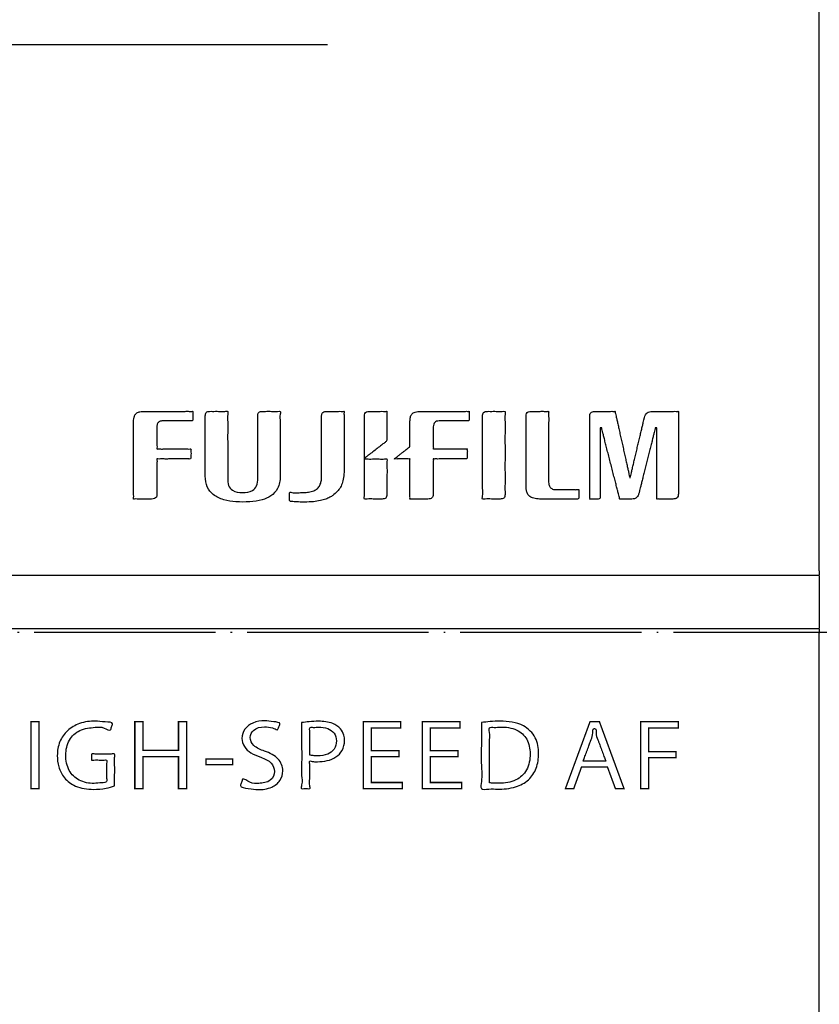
# Model space of a CAD drawing. Header units: inches. Extents: x -119 to 916, y -375 to 403.
# Tile 7 of 24: x 516 to 569, y -25 to 41. Entities that reach past the tile are written whole.
import ezdxf

# ---------------------------------------------------------------- set-up
doc = ezdxf.new("R2010")
doc.units = ezdxf.units.IN
doc.linetypes.add('DOT_CENTER', pattern=[14, 12, -1, 0, -1])
doc.layers.add('$DDT_AUDIT_GENERATED__3C_', color=7, linetype='Continuous')
doc.layers.add('1', color=7, linetype='Continuous')
doc.dimstyles.get("Standard").update_dxf_attribs({"dimtxt": 0.18, "dimasz": 0.18, "dimexe": 0.18, "dimexo": 0.0625, "dimgap": 0.09, "dimtad": 0, "dimtih": 1, "dimtoh": 1, "dimdec": 4, "dimzin": 0, "dimdsep": 46, "dimtxsty": 'Standard', "dimcen": 0.09, "dimadec": 0, "dimazin": 0, "dimtfac": 1, "dimtdec": 4, "dimtofl": 0, "dimtmove": 0, "dimatfit": 3, "dimfxl": 1, "dimtolj": 1, "dimtzin": 0, "dimarcsym": 0})

msp = doc.modelspace()

# ---------------------------------------------------------------- linework, layer by layer
at = {"layer": '$DDT_AUDIT_GENERATED__3C_', "color": 7, "linetype": 'Continuous', "const_width": 0.09}
for points in [[(516.8243, -5.9193), (517.3603, -5.9193), (517.3603, -10.3476), (516.8243, -10.3476), (516.8243, -5.9193)], [(527.1278, -10.3476), (526.5918, -10.3476), (526.5918, -8.2316), (524.2381, -8.2316), (524.2381, -10.3476), (523.7013, -10.3476), (523.7013, -5.9248), (524.2381, -5.9248), (524.2381, -7.8141), (526.5918, -7.8141), (526.5918, -5.9248), (527.1278, -5.9248), (527.1278, -10.3476)], [(541.4125, -10.3476), (538.8136, -10.3476), (538.8136, -5.9193), (541.3016, -5.9193), (541.3016, -6.3251), (539.3496, -6.3251), (539.3496, -7.8251), (541.1865, -7.8251), (541.1865, -8.2261), (539.3496, -8.2261), (539.3496, -9.9404), (541.4125, -9.9404), (541.4125, -10.3476)], [(545.3227, -10.3476), (542.7244, -10.3476), (542.7244, -5.9193), (545.2125, -5.9193), (545.2125, -6.3251), (543.2605, -6.3251), (543.2605, -7.8251), (545.0967, -7.8251), (545.0967, -8.2261), (543.2605, -8.2261), (543.2605, -9.9404), (545.3227, -9.9404), (545.3227, -10.3476)], [(556.0762, -10.3476), (555.5071, -10.3476), (554.9779, -8.9124), (553.2643, -8.9124), (552.7476, -10.3476), (552.1977, -10.3476), (553.8266, -5.9193), (554.4474, -5.9193), (556.0762, -10.3476)], [(557.1807, -10.3476), (557.1807, -5.9193), (559.6632, -5.9193), (559.6632, -6.3251), (557.7168, -6.3251), (557.7168, -7.9009), (559.5075, -7.9009), (559.5075, -8.3026), (557.7168, -8.3026), (557.7168, -10.3476), (557.1807, -10.3476)], [(528.4135, -8.3887), (530.1788, -8.3887), (530.1788, -8.7601), (528.4135, -8.7601), (528.4135, -8.3887)]]:
    msp.add_lwpolyline(points, close=True, dxfattribs=at)
at = {"layer": '$DDT_AUDIT_GENERATED__3C_', "color": 7, "linetype": 'Continuous'}
for points, knots in [([(523.62, 13.8204), (523.62, 13.7961), (523.62, 13.7037), (523.62, 13.5067), (523.62, 13.2004), (523.62, 12.8065), (523.62, 12.347), (523.62, 11.8437), (523.6201, 11.3186), (523.6199, 10.7933), (523.6205, 10.2906), (523.6186, 9.8292), (523.6241, 9.4408), (523.6101, 9.1204), (523.6372, 8.9506), (523.6001, 8.7993), (523.7325, 8.8294), (523.8683, 8.8103), (524.0936, 8.8189), (524.3284, 8.8162), (524.5457, 8.8168), (524.7007, 8.8168), (524.8471, 8.8166), (524.9952, 8.8189), (525.1513, 8.9445), (525.166, 9.0896), (525.1643, 9.2321), (525.1651, 9.4008), (525.1647, 9.653), (525.1648, 9.9617), (525.1651, 10.2978), (525.1638, 10.6357), (525.1679, 10.9401), (525.1567, 11.2037), (525.1795, 11.3492), (525.147, 11.4829), (525.2729, 11.4541), (525.4095, 11.4737), (525.6535, 11.464), (525.9364, 11.4675), (526.2499, 11.4665), (526.562, 11.4666), (526.8488, 11.4671), (527.0822, 11.4656), (527.2402, 11.4686), (527.3339, 11.4642), (527.4041, 11.4767), (527.4204, 11.5468), (527.4151, 11.6345), (527.417, 11.7606), (527.4219, 11.9202), (527.406, 12.0303), (527.4336, 12.1474), (527.3042, 12.1163), (527.1636, 12.1379), (526.9097, 12.1273), (526.6162, 12.1311), (526.291, 12.1302), (525.9658, 12.1294), (525.6722, 12.1331), (525.4186, 12.1227), (525.2775, 12.1438), (525.1477, 12.1132), (525.1781, 12.2415), (525.1578, 12.3767), (525.1673, 12.6108), (525.1641, 12.8668), (525.1651, 13.1269), (525.1645, 13.3512), (525.1653, 13.507), (525.1637, 13.6552), (525.1812, 13.8155), (525.3386, 13.9701), (525.499, 13.9869), (525.6509, 13.9853), (525.8167, 13.986), (526.0609, 13.9856), (526.3527, 13.9858), (526.66, 13.9856), (526.952, 13.9863), (527.1953, 13.9843), (527.363, 13.9884), (527.4616, 13.9824), (527.5307, 13.9972), (527.5431, 14.0621), (527.5388, 14.1438), (527.5402, 14.2649), (527.5449, 14.418), (527.53, 14.5239), (527.5562, 14.6368), (527.4263, 14.6052), (527.2825, 14.6278), (527.0159, 14.6164), (526.6985, 14.6207), (526.331, 14.6193), (525.9432, 14.6197), (525.5548, 14.6196), (525.1887, 14.6197), (524.867, 14.6196), (524.6118, 14.6197), (524.4454, 14.6195), (524.2642, 14.6202), (524.0669, 14.609), (523.8398, 14.5316), (523.6996, 14.3932), (523.638, 14.2189), (523.6199, 14.0263), (523.62, 13.8913), (523.62, 13.8204)], [0, 0, 0, 0, 0.0729395, 0.2771699, 0.5908096, 0.9919766, 1.4587891, 1.9693653, 2.5018233, 3.0342814, 3.5448576, 4.0116701, 4.4128371, 4.7264767, 4.9307072, 5.0036467, 5.069027, 5.2376395, 5.4681913, 5.7193894, 5.9499412, 6.1185537, 6.183934, 6.3906597, 6.5476421, 6.7348508, 6.8002909, 6.9779142, 7.2396748, 7.5575269, 7.9034249, 8.2493228, 8.5671749, 8.8289355, 9.0065588, 9.0719989, 9.132751, 9.2976495, 9.5406577, 9.8357392, 10.1568573, 10.4779754, 10.7730569, 11.0160652, 11.1809636, 11.2417157, 11.3050136, 11.3694378, 11.430132, 11.5748643, 11.7476093, 11.8923416, 11.9530358, 12.016103, 12.1872853, 12.439554, 12.7458803, 13.0792353, 13.4125903, 13.7189166, 13.9711853, 14.1423676, 14.2054348, 14.2687921, 14.4358251, 14.6719751, 14.9426837, 15.2133923, 15.4495424, 15.6165754, 15.6799327, 15.8961294, 16.0769425, 16.2927061, 16.3583943, 16.5344388, 16.7893092, 17.0914751, 17.4094062, 17.7115722, 17.9664426, 18.1424871, 18.2081753, 18.2718336, 18.3260887, 18.3843466, 18.5232691, 18.6890798, 18.8280023, 18.8862601, 18.9491242, 19.122925, 19.385475, 19.714587, 20.0880737, 20.4837477, 20.8794217, 21.2529084, 21.5820204, 21.8445705, 22.0183712, 22.0812353, 22.3882297, 22.6083855, 22.7846114, 22.9584909, 23.1508835, 23.3634688, 23.3634688, 23.3634688, 23.3634688]), ([(532.1666, 14.6196), (532.0636, 14.6114), (531.8753, 14.5963), (531.8264, 14.3371), (531.839, 14.0545), (531.8311, 13.6133), (531.8348, 12.9862), (531.8336, 12.2589), (531.8338, 11.5325), (531.8339, 10.9034), (531.8336, 10.4664), (531.8343, 10.0807), (531.8282, 9.6973), (531.4345, 9.2841), (530.8297, 9.209), (530.2112, 9.2865), (529.8457, 9.7213), (529.8468, 10.0986), (529.8466, 10.4892), (529.8468, 10.9569), (529.8462, 11.6297), (529.8488, 12.4101), (529.8391, 13.1779), (529.868, 13.8806), (529.8062, 14.2854), (529.8985, 14.6704), (529.5526, 14.5871), (529.2614, 14.6328), (528.9076, 14.6139), (528.6394, 14.6277), (528.3855, 14.5808), (528.3578, 14.3159), (528.3673, 13.9864), (528.3612, 13.4545), (528.3638, 12.7239), (528.3634, 11.9188), (528.3624, 11.1854), (528.365, 10.6604), (528.3588, 10.1594), (528.4243, 9.6156), (528.8933, 9.0373), (529.595, 8.736), (530.4214, 8.6097), (531.2834, 8.615), (532.0689, 8.7198), (532.7333, 8.9896), (533.2314, 9.5292), (533.3269, 10.1086), (533.3205, 10.6079), (533.323, 11.0617), (533.3213, 11.7155), (533.3243, 12.4734), (533.3147, 13.2192), (533.3428, 13.9019), (533.2827, 14.2949), (533.3724, 14.6686), (533.0382, 14.5885), (532.7554, 14.6307), (532.4183, 14.6185), (532.2265, 14.6194), (532.1666, 14.6196)], [0, 0, 0, 0, 0.2747364, 0.5021455, 0.6797237, 1.1478843, 1.8097666, 2.5685097, 3.3272527, 3.989135, 4.4572956, 4.6348738, 5.1536245, 5.5446714, 6.2276075, 6.9069259, 7.3156837, 7.8025615, 7.9926335, 8.4937324, 9.2021826, 10.0143084, 10.8264342, 11.5348844, 12.0359833, 12.2260553, 12.4129514, 12.8241227, 13.235294, 13.4221901, 13.6608092, 13.8924489, 14.1138185, 14.6847189, 15.4653378, 16.3158629, 17.0964818, 17.6673822, 17.8887517, 18.6038412, 19.2536407, 20.0182662, 20.8395123, 21.751338, 22.5968732, 23.2038708, 23.868769, 24.6993956, 24.88402, 25.3707572, 26.0589029, 26.8477528, 27.6366027, 28.3247484, 28.8114856, 28.9961101, 29.1766542, 29.5738514, 29.9710486, 30.1515928, 30.1515928, 30.1515928, 30.1515928]), ([(536.063, 14.3048), (536.063, 14.2854), (536.063, 14.2117), (536.063, 14.0546), (536.063, 13.8103), (536.063, 13.4961), (536.063, 13.1296), (536.063, 12.7282), (536.063, 12.3094), (536.063, 11.8905), (536.063, 11.4891), (536.063, 11.1226), (536.063, 10.8085), (536.0631, 10.5641), (536.0628, 10.407), (536.0636, 10.2276), (536.0497, 10.0077), (535.9634, 9.7279), (535.7927, 9.499), (535.5288, 9.3395), (535.2038, 9.2675), (534.8578, 9.2355), (534.4972, 9.2436), (534.2445, 9.1897), (533.9212, 9.3136), (533.9367, 9.1596), (533.9319, 9.0595), (533.933, 8.9294), (533.9346, 8.8241), (533.9312, 8.749), (533.9427, 8.6879), (534.0079, 8.6554), (534.1119, 8.6507), (534.2896, 8.6305), (534.5763, 8.6204), (534.9989, 8.612), (535.4822, 8.6295), (535.9505, 8.6979), (536.3144, 8.799), (536.5911, 8.92), (536.8485, 9.0828), (537.0976, 9.2926), (537.3206, 9.5886), (537.4642, 9.9443), (537.539, 10.3697), (537.5502, 10.6991), (537.5498, 10.9472), (537.55, 11.1173), (537.5499, 11.3801), (537.5499, 11.715), (537.5499, 12.1015), (537.5499, 12.5189), (537.55, 12.9467), (537.5495, 13.3636), (537.5512, 13.7517), (537.5463, 14.0818), (537.5589, 14.3572), (537.5343, 14.5027), (537.5675, 14.6331), (537.4613, 14.6101), (537.3503, 14.6247), (537.1621, 14.6179), (536.9551, 14.6202), (536.7452, 14.6194), (536.564, 14.6199), (536.4382, 14.6192), (536.3256, 14.6206), (536.2057, 14.6075), (536.0757, 14.4863), (536.0676, 14.3706), (536.063, 14.3048)], [0, 0, 0, 0, 0.0581748, 0.2210642, 0.4712158, 0.7911772, 1.1634958, 1.5707193, 1.9953953, 2.4200713, 2.8272948, 3.1996135, 3.5195748, 3.7697264, 3.9326158, 3.9907906, 4.3082487, 4.5899691, 4.8571459, 5.145567, 5.4948305, 5.8432225, 6.2007852, 6.5236897, 6.7671116, 6.817702, 6.9383407, 7.0823289, 7.2029676, 7.2535581, 7.3109016, 7.3753659, 7.4509091, 7.6258694, 7.9096712, 8.3120936, 8.8935671, 9.3584785, 9.7285005, 10.02359, 10.2604905, 10.6406222, 10.9942364, 11.3608822, 11.7799622, 12.2839991, 12.3475534, 12.5244747, 12.794151, 13.13597, 13.5293194, 13.9535872, 14.388161, 14.8124288, 15.2057782, 15.5475972, 15.8172735, 15.9941949, 16.0577491, 16.1089087, 16.2437839, 16.4344696, 16.6530604, 16.8716513, 17.062337, 17.1972122, 17.2483717, 17.401445, 17.5463742, 17.7375975, 17.7375975, 17.7375975, 17.7375975]), ([(540.3866, 12.7634), (540.3866, 12.79), (540.3866, 12.8867), (540.3866, 13.0825), (540.3864, 13.365), (540.3876, 13.6925), (540.3831, 14.0144), (540.3964, 14.3104), (540.368, 14.4778), (540.4087, 14.6365), (540.2771, 14.6079), (540.1431, 14.6256), (539.9228, 14.6177), (539.6927, 14.6201), (539.4799, 14.6197), (539.328, 14.6193), (539.1837, 14.6205), (539.0362, 14.6085), (538.9062, 14.473), (538.8951, 14.3377), (538.8969, 14.187), (538.8959, 13.9842), (538.8964, 13.6811), (538.8962, 13.3101), (538.8965, 12.9062), (538.8955, 12.4996), (538.8988, 12.1355), (538.8897, 11.8135), (538.9081, 11.6492), (538.88, 11.461), (539.0326, 11.6304), (539.1899, 11.7197), (539.4596, 11.9459), (539.738, 12.1594), (539.9965, 12.3623), (540.1806, 12.5076), (540.2954, 12.5954), (540.3722, 12.661), (540.3815, 12.7268), (540.3866, 12.7634)], [0, 0, 0, 0, 0.0797592, 0.2900334, 0.5873176, 0.9281069, 1.2688961, 1.5661803, 1.7764546, 1.8562137, 1.9202582, 2.0854256, 2.3112667, 2.5573325, 2.7831736, 2.948341, 3.0123855, 3.2181696, 3.3684668, 3.5309149, 3.6095704, 3.8230639, 4.137686, 4.519727, 4.9354775, 5.3512281, 5.7332691, 6.0478911, 6.2613847, 6.3400402, 6.4387311, 6.6932499, 7.0412654, 7.4204464, 7.7684619, 8.0229806, 8.1216716, 8.2067601, 8.3134887, 8.3134887, 8.3134887, 8.3134887]), ([(541.91, 13.8204), (541.91, 13.8106), (541.91, 13.7736), (541.91, 13.6956), (541.91, 13.5759), (541.91, 13.4251), (541.91, 13.2535), (541.91, 13.0714), (541.91, 12.8894), (541.9101, 12.7177), (541.9099, 12.5669), (541.9104, 12.4473), (541.9093, 12.3692), (541.911, 12.3206), (541.9057, 12.2884), (541.884, 12.2611), (541.8387, 12.2301), (541.7669, 12.1707), (541.6562, 12.0856), (541.522, 11.98), (541.3756, 11.8654), (541.2277, 11.7501), (541.0975, 11.6464), (540.9757, 11.5562), (540.9264, 11.5071), (540.8501, 11.462), (540.9222, 11.4702), (540.9817, 11.4648), (541.1021, 11.4674), (541.2371, 11.4665), (541.3882, 11.4666), (541.5388, 11.4671), (541.6749, 11.4654), (541.7924, 11.4701), (541.8578, 11.4604), (541.9181, 11.4746), (541.9032, 11.4121), (541.914, 11.3413), (541.9084, 11.2075), (541.9106, 11.0429), (541.9098, 10.8441), (541.9101, 10.6231), (541.91, 10.3863), (541.91, 10.1417), (541.91, 9.8972), (541.91, 9.6603), (541.9102, 9.4393), (541.9094, 9.2405), (541.9117, 9.0759), (541.9059, 8.942), (541.917, 8.8716), (541.9019, 8.8094), (541.9593, 8.8225), (542.0222, 8.8135), (542.1359, 8.818), (542.27, 8.8163), (542.4224, 8.8169), (542.5794, 8.8167), (542.7312, 8.8167), (542.8671, 8.8167), (542.9763, 8.8167), (543.0482, 8.8168), (543.1359, 8.8166), (543.2409, 8.8199), (543.3702, 8.8755), (543.4452, 8.9901), (543.456, 9.0905), (543.4553, 9.1773), (543.4556, 9.2584), (543.4554, 9.3851), (543.4555, 9.5492), (543.4555, 9.7424), (543.4555, 9.9564), (543.4555, 10.1828), (543.4555, 10.4134), (543.4554, 10.6399), (543.4557, 10.8537), (543.4549, 11.0476), (543.4572, 11.2095), (543.4514, 11.3419), (543.4624, 11.412), (543.4474, 11.4741), (543.5058, 11.4607), (543.5715, 11.4702), (543.694, 11.4653), (543.8443, 11.4672), (544.0242, 11.4665), (544.2225, 11.4667), (544.4327, 11.4667), (544.6466, 11.4667), (544.8567, 11.4667), (545.0552, 11.4667), (545.2345, 11.4666), (545.3868, 11.4668), (545.5041, 11.4664), (545.5798, 11.4673), (545.6351, 11.4657), (545.6933, 11.4768), (545.7069, 11.5341), (545.7053, 11.5851), (545.7061, 11.6471), (545.7057, 11.7357), (545.7061, 11.8387), (545.7049, 11.9401), (545.7084, 12.0325), (545.7009, 12.0866), (545.7125, 12.1381), (545.6529, 12.1234), (545.5858, 12.1342), (545.4581, 12.1286), (545.3023, 12.1308), (545.1155, 12.13), (544.9098, 12.1303), (544.6916, 12.1302), (544.4697, 12.1302), (544.2515, 12.1302), (544.0457, 12.1304), (543.859, 12.1297), (543.7031, 12.1318), (543.5758, 12.1265), (543.5079, 12.1366), (543.4477, 12.1225), (543.4619, 12.1827), (543.4518, 12.2494), (543.4569, 12.3723), (543.455, 12.5188), (543.4556, 12.6884), (543.4554, 12.8674), (543.4555, 13.0467), (543.4555, 13.2156), (543.4555, 13.3641), (543.4554, 13.4818), (543.4556, 13.5587), (543.4551, 13.6512), (543.4657, 13.7651), (543.5436, 13.9001), (543.6806, 13.9757), (543.7951, 13.9861), (543.8873, 13.9856), (543.9626, 13.9858), (544.0796, 13.9857), (544.2301, 13.9858), (544.4057, 13.9857), (544.598, 13.9857), (544.7987, 13.9857), (544.9994, 13.9857), (545.1917, 13.9858), (545.3673, 13.9857), (545.5179, 13.9859), (545.6347, 13.9853), (545.7105, 13.9865), (545.7657, 13.9845), (545.821, 13.9975), (545.8299, 14.05), (545.8287, 14.0964), (545.8294, 14.1559), (545.829, 14.241), (545.8294, 14.3398), (545.8283, 14.4372), (545.8316, 14.5258), (545.8245, 14.5778), (545.8355, 14.6275), (545.7762, 14.6126), (545.7085, 14.6238), (545.5778, 14.6179), (545.416, 14.6203), (545.2181, 14.6194), (544.995, 14.6197), (544.7519, 14.6196), (544.4958, 14.6196), (544.233, 14.6196), (543.9703, 14.6196), (543.7141, 14.6196), (543.4711, 14.6196), (543.2478, 14.6196), (543.0507, 14.6196), (542.8865, 14.6196), (542.7617, 14.6197), (542.6829, 14.6196), (542.5742, 14.6198), (542.4347, 14.6137), (542.2609, 14.5785), (542.1276, 14.5195), (542.0314, 14.4373), (541.9689, 14.3363), (541.933, 14.2218), (541.9156, 14.0964), (541.91, 13.9614), (541.91, 13.8683), (541.91, 13.8204)], [0, 0, 0, 0, 0.0294731, 0.1109574, 0.2340507, 0.3883508, 0.5634554, 0.7489623, 0.9344691, 1.1095737, 1.2638738, 1.3869671, 1.4684515, 1.4979245, 1.5331993, 1.5632408, 1.5994528, 1.6977426, 1.8425907, 2.0184778, 2.2098843, 2.4012907, 2.5771778, 2.7220259, 2.8203157, 2.8565277, 2.8857559, 2.9650894, 3.0820019, 3.2239671, 3.3784587, 3.5329502, 3.6749154, 3.791828, 3.8711615, 3.9003896, 3.9301499, 4.0142552, 4.1449418, 4.3144462, 4.5150048, 4.7388542, 4.9782306, 5.2253707, 5.4725107, 5.7118872, 5.9357365, 6.1362952, 6.3057996, 6.4364862, 6.5205914, 6.5503517, 6.5778736, 6.6533369, 6.7660878, 6.9054728, 7.0608383, 7.2215306, 7.3768961, 7.5162811, 7.629032, 7.7044952, 7.7320171, 7.892268, 8.0175843, 8.1366473, 8.2837902, 8.3135672, 8.3973583, 8.5268536, 8.6937433, 8.8897175, 9.1064664, 9.33568, 9.5690486, 9.7982622, 10.0150111, 10.2109853, 10.3778749, 10.5073703, 10.5911614, 10.6209383, 10.6485646, 10.7263036, 10.8464456, 11.001281, 11.1831002, 11.3841936, 11.5968514, 11.813364, 12.0260219, 12.2271152, 12.4089344, 12.5637699, 12.6839119, 12.7616509, 12.7892771, 12.8524931, 12.9167095, 12.9417859, 13.0078966, 13.1013635, 13.2085085, 13.3156534, 13.4091203, 13.475231, 13.5003075, 13.5289784, 13.6096569, 13.734342, 13.8950323, 14.0837268, 14.2924243, 14.5131235, 14.7378233, 14.9585225, 15.16722, 15.3559145, 15.5166048, 15.6412899, 15.7219684, 15.7506393, 15.7796514, 15.8598614, 15.9810296, 16.1329166, 16.3052826, 16.4878883, 16.6704939, 16.84286, 16.9947469, 17.1159152, 17.1961251, 17.2251372, 17.3936893, 17.5331973, 17.673713, 17.8445945, 17.8724665, 17.9505083, 18.0703582, 18.2236546, 18.4020359, 18.5971404, 18.8006065, 19.0040727, 19.1991772, 19.3775584, 19.5308548, 19.6507047, 19.7287465, 19.7566186, 19.8195507, 19.8734199, 19.8974898, 19.9609467, 20.0506617, 20.1535056, 20.2563496, 20.3460646, 20.4095215, 20.4335913, 20.4620542, 20.5430639, 20.670052, 20.8364503, 21.0356903, 21.2612037, 21.5064222, 21.7647773, 22.0297009, 22.2946244, 22.5529796, 22.7981981, 23.0237115, 23.2229515, 23.3893498, 23.5163379, 23.5973476, 23.6258104, 23.8425718, 24.0151251, 24.1548706, 24.2750683, 24.3889788, 24.5064653, 24.6324225, 24.767856, 24.911591, 24.911591, 24.911591, 24.911591]), ([(546.7125, 14.3158), (546.7125, 14.2529), (546.7125, 14.0216), (546.7125, 13.5464), (546.7123, 12.8447), (546.7131, 12.0082), (546.71, 11.1225), (546.7207, 10.2959), (546.6903, 9.564), (546.7536, 9.152), (546.661, 8.7671), (547.0008, 8.8483), (547.2867, 8.8047), (547.6338, 8.82), (547.8994, 8.8128), (548.1644, 8.8361), (548.2059, 9.1051), (548.1948, 9.411), (548.2018, 9.893), (548.1986, 10.5913), (548.199, 11.4288), (548.2018, 12.3141), (548.1911, 13.1406), (548.2217, 13.8727), (548.158, 14.2841), (548.2509, 14.6685), (547.9159, 14.5888), (547.6342, 14.6318), (547.2925, 14.6152), (547.0186, 14.6261), (546.7441, 14.5844), (546.7223, 14.3992), (546.7125, 14.3158)], [0, 0, 0, 0, 0.188582, 0.6939817, 1.4256797, 2.2931568, 3.2058936, 4.0733707, 4.8050687, 5.3104684, 5.4990504, 5.6823937, 6.085749, 6.4891043, 6.6724476, 6.9147914, 7.170762, 7.3593203, 7.8646567, 8.5962631, 9.4636315, 10.3762539, 11.2436223, 11.9752287, 12.480565, 12.6691234, 12.8495599, 13.2465202, 13.6434806, 13.8239171, 14.1032149, 14.3318169, 14.3318169, 14.3318169, 14.3318169]), ([(551.087, 9.9226), (551.087, 9.9534), (551.087, 10.0694), (551.087, 10.314), (551.087, 10.6891), (551.0871, 11.1621), (551.087, 11.7003), (551.0872, 12.2713), (551.0866, 12.8415), (551.0887, 13.3818), (551.0822, 13.8483), (551.0991, 14.2403), (551.0657, 14.4516), (551.1123, 14.6423), (550.9441, 14.6036), (550.7774, 14.6273), (550.5135, 14.6173), (550.2626, 14.6202), (550.0712, 14.6194), (549.9043, 14.62), (549.7488, 14.6163), (549.605, 14.4804), (549.5972, 14.3307), (549.5986, 14.1558), (549.5978, 13.9115), (549.5982, 13.5386), (549.598, 13.0678), (549.5981, 12.5322), (549.5981, 11.9642), (549.5981, 11.3961), (549.598, 10.8605), (549.5982, 10.3898), (549.5978, 10.0166), (549.5985, 9.7731), (549.5973, 9.5803), (549.607, 9.3949), (549.6759, 9.1671), (549.8406, 8.9652), (550.1275, 8.8354), (550.3845, 8.8157), (550.6202, 8.8171), (550.8368, 8.8166), (551.1563, 8.8168), (551.5378, 8.8168), (551.9398, 8.8165), (552.3217, 8.8175), (552.6401, 8.8146), (552.8591, 8.8206), (552.987, 8.812), (553.0757, 8.8331), (553.0924, 8.9207), (553.0857, 9.0301), (553.0945, 9.1857), (553.0744, 9.3143), (553.111, 9.4672), (552.9399, 9.4257), (552.7642, 9.4529), (552.468, 9.4407), (552.1608, 9.4447), (551.876, 9.4431), (551.673, 9.4448), (551.4842, 9.4414), (551.2889, 9.4735), (551.1033, 9.6675), (551.0928, 9.8326), (551.087, 9.9226)], [0, 0, 0, 0, 0.0924185, 0.3479284, 0.7339115, 1.2177495, 1.7668241, 2.3485169, 2.9302097, 3.4792843, 3.9631223, 4.3491054, 4.6046153, 4.6970338, 4.7816554, 4.9932093, 5.2682295, 5.5432496, 5.7548036, 5.8394252, 6.0473495, 6.1991461, 6.3819025, 6.4738736, 6.7281467, 7.1122613, 7.5937571, 8.1401737, 8.7190506, 9.2979276, 9.8443442, 10.32584, 10.7099546, 10.9642276, 11.0561987, 11.2883029, 11.5192276, 11.7583285, 12.0454118, 12.4367395, 12.522654, 12.7529051, 13.0862535, 13.4814605, 13.8972869, 14.2924939, 14.6258424, 14.8560934, 14.9420079, 15.0202124, 15.0962821, 15.1786412, 15.3598313, 15.5410215, 15.6233806, 15.7090277, 15.9299071, 16.2319259, 16.5609911, 16.8630099, 17.0838893, 17.1695364, 17.4314477, 17.6509881, 17.9140227, 17.9140227, 17.9140227, 17.9140227]), ([(557.4288, 14.2173), (557.4256, 14.204), (557.4136, 14.1529), (557.3876, 14.043), (557.3465, 13.8696), (557.2928, 13.6425), (557.2287, 13.3714), (557.1565, 13.0661), (557.0785, 12.7364), (556.9971, 12.392), (556.9145, 12.0427), (556.833, 11.6984), (556.7551, 11.3685), (556.6825, 11.0638), (556.6197, 10.791), (556.5622, 10.5688), (556.5305, 10.383), (556.4869, 10.2966), (556.4945, 10.2145), (556.4717, 10.2182), (556.4491, 10.2145), (556.4576, 10.2955), (556.4158, 10.381), (556.3868, 10.5654), (556.3326, 10.7868), (556.2734, 11.0603), (556.2044, 11.3677), (556.1299, 11.703), (556.0511, 12.0562), (555.9705, 12.4186), (555.8898, 12.7809), (555.8111, 13.1341), (555.7365, 13.4694), (555.6676, 13.777), (555.608, 14.0498), (555.555, 14.2731), (555.5229, 14.453), (555.4869, 14.547), (555.489, 14.6294), (555.4154, 14.6121), (555.3288, 14.6238), (555.18, 14.618), (555.0055, 14.6202), (554.8128, 14.6195), (554.6208, 14.6197), (554.4445, 14.6196), (554.3004, 14.6197), (554.2043, 14.6195), (554.1033, 14.6201), (553.9922, 14.6108), (553.8699, 14.5354), (553.8114, 14.4145), (553.8041, 14.3134), (553.8047, 14.2158), (553.8044, 14.1051), (553.8046, 13.9289), (553.8045, 13.6954), (553.8045, 13.4127), (553.8045, 13.089), (553.8045, 12.7325), (553.8045, 12.3514), (553.8045, 11.954), (553.8045, 11.5483), (553.8045, 11.1427), (553.8045, 10.7452), (553.8046, 10.3642), (553.8044, 10.0076), (553.8048, 9.6843), (553.8036, 9.4004), (553.8071, 9.1703), (553.7985, 8.9855), (553.8147, 8.8911), (553.7935, 8.8085), (553.8579, 8.8224), (553.9234, 8.8139), (554.0309, 8.8177), (554.1432, 8.8166), (554.247, 8.8165), (554.3214, 8.8173), (554.3926, 8.8154), (554.4867, 8.8368), (554.4994, 8.9353), (554.4979, 9.0227), (554.4987, 9.1366), (554.4982, 9.315), (554.4984, 9.5507), (554.4984, 9.8332), (554.4984, 10.1534), (554.4984, 10.5018), (554.4984, 10.8691), (554.4984, 11.2459), (554.4984, 11.6226), (554.4984, 11.9899), (554.4983, 12.3385), (554.4987, 12.6582), (554.4973, 12.9422), (554.5014, 13.1736), (554.4912, 13.3625), (554.5104, 13.4567), (554.4864, 13.5403), (554.531, 13.5324), (554.5559, 13.5325), (554.5993, 13.54), (554.5954, 13.4541), (554.641, 13.3574), (554.6797, 13.1625), (554.7451, 12.924), (554.8184, 12.6313), (554.9031, 12.3017), (554.9948, 11.9424), (555.0916, 11.5639), (555.1908, 11.1756), (555.2901, 10.7873), (555.3869, 10.4087), (555.4786, 10.0495), (555.5632, 9.7198), (555.6367, 9.4273), (555.7015, 9.1883), (555.7416, 8.9948), (555.7847, 8.8954), (555.7839, 8.8081), (555.851, 8.8228), (555.9273, 8.8136), (556.0513, 8.8179), (556.1893, 8.8164), (556.3288, 8.8168), (556.4493, 8.8167), (556.5329, 8.8168), (556.6382, 8.8164), (556.7669, 8.8249), (556.9222, 8.9064), (557.0188, 9.0539), (557.057, 9.1817), (557.0853, 9.2956), (557.1122, 9.4017), (557.1544, 9.5699), (557.2101, 9.7911), (557.2769, 10.0566), (557.3526, 10.3575), (557.4351, 10.6849), (557.5219, 11.03), (557.611, 11.384), (557.7001, 11.738), (557.787, 12.0831), (557.8693, 12.4107), (557.9454, 12.7111), (558.0111, 12.9779), (558.0698, 13.1954), (558.1047, 13.3728), (558.1454, 13.4616), (558.1422, 13.5402), (558.1849, 13.5323), (558.2101, 13.5324), (558.2555, 13.5403), (558.2307, 13.4543), (558.2506, 13.3572), (558.24, 13.1625), (558.2443, 12.924), (558.2428, 12.6313), (558.2433, 12.3017), (558.2431, 11.9424), (558.2432, 11.5639), (558.2432, 11.1756), (558.2432, 10.7873), (558.2432, 10.4087), (558.2431, 10.0495), (558.2435, 9.7198), (558.2422, 9.4274), (558.2458, 9.1882), (558.2371, 8.9951), (558.2535, 8.895), (558.2316, 8.8072), (558.3067, 8.8239), (558.3868, 8.8129), (558.5266, 8.8182), (558.6852, 8.8163), (558.855, 8.8168), (559.0154, 8.8167), (559.1499, 8.8167), (559.241, 8.8169), (559.342, 8.8164), (559.4561, 8.8237), (559.592, 8.8893), (559.6666, 9.0183), (559.6747, 9.1306), (559.6741, 9.2356), (559.6744, 9.3459), (559.6742, 9.5216), (559.6743, 9.7545), (559.6743, 10.0365), (559.6743, 10.3593), (559.6743, 10.7147), (559.6743, 11.0947), (559.6743, 11.4911), (559.6743, 11.8956), (559.6743, 12.3001), (559.6743, 12.6965), (559.6742, 13.0765), (559.6744, 13.4321), (559.674, 13.7545), (559.6751, 14.0375), (559.672, 14.2673), (559.6796, 14.4507), (559.6653, 14.5467), (559.6849, 14.6304), (559.6022, 14.6109), (559.5114, 14.6246), (559.3457, 14.6177), (559.1507, 14.6203), (558.9291, 14.6195), (558.7009, 14.6197), (558.48, 14.6196), (558.2825, 14.6196), (558.1237, 14.6197), (558.0191, 14.6195), (557.9033, 14.6202), (557.766, 14.6075), (557.6018, 14.5279), (557.4844, 14.3911), (557.448, 14.2775), (557.4288, 14.2173)], [0, 0, 0, 0, 0.0409923, 0.1572764, 0.3388136, 0.5755649, 0.8574913, 1.1745539, 1.5167138, 1.8739322, 2.2361699, 2.5933883, 2.9355482, 3.2526108, 3.5345372, 3.7712885, 3.9528257, 4.0691098, 4.1101021, 4.1211264, 4.1321507, 4.1723633, 4.2868146, 4.4662248, 4.7013141, 4.9828025, 5.3014103, 5.6478575, 6.0128645, 6.3871513, 6.7614381, 7.1264451, 7.4728923, 7.7915001, 8.0729885, 8.3080778, 8.487488, 8.6019393, 8.6421519, 8.6795215, 8.7809532, 8.9304314, 9.1119407, 9.3094656, 9.5069904, 9.6884997, 9.837978, 9.9394097, 9.9767792, 10.1411859, 10.2668907, 10.3880845, 10.5282193, 10.5678277, 10.6811895, 10.86011, 11.0963943, 11.3818477, 11.7082751, 12.067482, 12.4512733, 12.8514542, 13.2598301, 13.6682059, 14.0683868, 14.4521781, 14.811385, 15.1378124, 15.4232658, 15.6595501, 15.8384706, 15.9518324, 15.9914408, 16.0226997, 16.1033148, 16.2135436, 16.3336436, 16.4438723, 16.5244874, 16.5557463, 16.6605929, 16.7706291, 16.8114404, 16.9275956, 17.1096768, 17.348266, 17.6339451, 17.9572962, 18.3089013, 18.6793424, 19.0592014, 19.4390605, 19.8095016, 20.1611067, 20.4844578, 20.7701369, 21.008726, 21.1908072, 21.3069625, 21.3477738, 21.3709962, 21.4141237, 21.4373461, 21.4807629, 21.6043337, 21.7980392, 22.0518603, 22.3557777, 22.6997721, 23.0738243, 23.4679149, 23.8720248, 24.2761347, 24.6702254, 25.0442775, 25.3882719, 25.6921893, 25.9460104, 26.139716, 26.2632868, 26.3067035, 26.3407211, 26.4304038, 26.5571965, 26.7025442, 26.847892, 26.9746847, 27.0643673, 27.0983849, 27.2909524, 27.4452146, 27.6047315, 27.8046016, 27.8441453, 27.9566926, 28.1331182, 28.3642965, 28.6411021, 28.9544096, 29.2950934, 29.6540282, 30.0220884, 30.3901486, 30.7490833, 31.0897672, 31.4030746, 31.6798802, 31.9110586, 32.0874841, 32.2000315, 32.2395751, 32.2631548, 32.3069457, 32.3305255, 32.37259, 32.4923123, 32.679985, 32.925901, 33.2203531, 33.553634, 33.9160365, 34.2978535, 34.6893776, 35.0809018, 35.4627187, 35.8251212, 36.1584021, 36.4528542, 36.6987702, 36.8864429, 37.0061652, 37.0482298, 37.0843819, 37.1812697, 37.3215401, 37.4878401, 37.6628166, 37.8291165, 37.9693869, 38.0662747, 38.1024269, 38.2726834, 38.405938, 38.5356331, 38.6984013, 38.7378997, 38.850947, 39.0293711, 39.2649998, 39.5496611, 39.8751829, 40.2333931, 40.6161195, 41.0151901, 41.4224328, 41.8296755, 42.2287462, 42.6114726, 42.9696828, 43.2952045, 43.5798658, 43.8154946, 43.9939186, 44.1069659, 44.1464644, 44.1864875, 44.2962282, 44.4601937, 44.6628912, 44.8888279, 45.122511, 45.3484478, 45.5511453, 45.7151108, 45.8248515, 45.8648746, 46.0628382, 46.2323772, 46.3991309, 46.5873955, 46.5873955, 46.5873955, 46.5873955]), ([(538.8963, 11.4667), (538.8963, 11.4013), (538.8963, 11.1723), (538.8951, 10.7294), (538.902, 10.1475), (538.8769, 9.5335), (538.9368, 9.1517), (538.8424, 8.7669), (539.1853, 8.848), (539.473, 8.8049), (539.8213, 8.8201), (540.0873, 8.8127), (540.3515, 8.8366), (540.3926, 9.0997), (540.3828, 9.3782), (540.3895, 9.7756), (540.3808, 10.2882), (540.4042, 10.8327), (540.35, 11.1695), (540.4344, 11.5082), (540.1324, 11.439), (539.8501, 11.4787), (539.4418, 11.4638), (539.123, 11.4669), (538.948, 11.4668), (538.8963, 11.4667)], [0, 0, 0, 0, 0.1962935, 0.6870272, 1.3249811, 1.9629349, 2.4536687, 2.6499621, 2.8340591, 3.2390723, 3.6440855, 3.8281824, 4.0691096, 4.3251068, 4.4988413, 4.9331777, 5.497815, 6.0624522, 6.4967886, 6.6705231, 6.825519, 7.1951247, 7.6362669, 8.0058725, 8.1608684, 8.1608684, 8.1608684, 8.1608684]), ([(533.145, -6.465), (533.0358, -6.4163), (532.7614, -6.2941), (532.2125, -6.2299), (531.5504, -6.3483), (531.2435, -6.9797), (531.5738, -7.6195), (532.366, -7.8786), (533.2291, -8.2455), (533.582, -9.1098), (533.3598, -9.8599), (532.7276, -10.3366), (531.9063, -10.4556), (531.3276, -10.3372), (530.5748, -10.2588), (530.78, -9.9401), (530.8319, -9.5612), (531.3707, -10.0468), (531.9451, -10.0014), (532.6984, -9.9302), (533.0411, -9.2248), (532.7469, -8.5394), (532.0559, -8.2803), (531.406, -8.0299), (530.9092, -7.6058), (530.7292, -7.0003), (530.935, -6.3665), (531.523, -5.935), (532.2684, -5.8145), (532.7708, -5.9142), (533.4084, -5.9683), (533.2126, -6.2704), (533.1675, -6.4001), (533.145, -6.465)], [0, 0, 0, 0, 0.3565415, 0.8955044, 1.6598628, 2.175215, 2.7472818, 3.5677914, 4.6100839, 5.4425841, 6.1046178, 6.8095293, 7.717337, 8.3863596, 8.9358259, 9.1502203, 9.3646147, 9.8824458, 10.4678054, 11.2695701, 11.9086903, 12.4929305, 13.2884626, 14.007669, 14.6061366, 15.1689441, 15.8012019, 16.4695897, 17.2745791, 17.8857591, 18.3113894, 18.5273022, 18.743215, 18.743215, 18.743215, 18.743215]), ([(522.3647, -10.1678), (522.1764, -10.2223), (521.719, -10.3547), (520.8409, -10.4297), (519.8327, -10.3009), (519.0057, -9.7005), (518.6366, -8.935), (518.5289, -8.0994), (518.6743, -7.231), (519.2191, -6.453), (520.0568, -5.9735), (521.0036, -5.8323), (521.6045, -5.9414), (522.3374, -5.9463), (522.1392, -6.258), (522.104, -6.6051), (521.5796, -6.2304), (520.9502, -6.3025), (520.0473, -6.3815), (519.2661, -7.1172), (519.0648, -8.1363), (519.2536, -9.1555), (519.9953, -9.8847), (520.8681, -10.0375), (521.4138, -9.9591), (521.8907, -9.9468), (521.802, -9.5409), (521.8612, -9.1538), (521.7873, -8.8078), (521.8969, -8.4122), (521.5947, -8.4744), (521.3349, -8.4531), (521.0819, -8.4303), (520.7803, -8.4926), (520.8678, -8.2553), (520.7797, -8.0002), (521.2215, -8.1088), (521.5989, -8.0324), (521.9893, -8.1088), (522.4235, -7.9976), (522.325, -8.4234), (522.3818, -8.8205), (522.3605, -9.3976), (522.365, -9.8476), (522.3647, -10.0947), (522.3647, -10.1678)], [0, 0, 0, 0, 0.5867986, 1.4255045, 2.6342257, 3.5482896, 4.3605443, 5.1110518, 6.0532243, 6.9340083, 7.8563385, 8.9148825, 9.5709077, 10.0725371, 10.2847909, 10.4970447, 10.9375512, 11.5273144, 12.5715322, 13.4962108, 14.527167, 15.5688392, 16.4747693, 17.4824064, 18.0035388, 18.3305694, 18.5522394, 19.0399132, 19.527587, 19.7492569, 19.9048242, 20.2470722, 20.5893203, 20.7448875, 20.939535, 21.1341825, 21.3726473, 21.8972697, 22.4218921, 22.6603568, 22.8791998, 23.4010564, 24.0239173, 24.5457739, 24.7646169, 24.7646169, 24.7646169, 24.7646169]), ([(534.7422, -5.9779), (534.9064, -5.9548), (535.2771, -5.9028), (535.9666, -5.8745), (536.7142, -5.9394), (537.3202, -6.3202), (537.547, -6.767), (537.6054, -7.2657), (537.4893, -7.8252), (537.022, -8.294), (536.4332, -8.533), (535.8951, -8.554), (535.5456, -8.5948), (535.2266, -8.4508), (535.31, -8.8428), (535.2592, -9.1768), (535.2993, -9.6998), (535.2349, -10.0294), (535.3319, -10.3838), (535.0792, -10.3327), (534.9383, -10.3356), (534.6709, -10.3824), (534.8068, -9.9154), (534.7095, -9.4366), (534.7531, -8.5917), (534.7394, -7.7259), (534.7427, -6.9201), (534.7421, -6.3473), (534.7422, -6.0585), (534.7422, -5.9779)], [0, 0, 0, 0, 0.4970371, 1.1220118, 2.0733522, 2.6995922, 3.1725045, 3.5209013, 4.1985648, 4.7998444, 5.4253132, 6.0780602, 6.3451597, 6.5856097, 6.774858, 7.2261426, 7.7647725, 8.2160571, 8.4053054, 8.5441042, 8.8018734, 8.9406722, 9.1827284, 9.8069784, 10.6605448, 11.59055, 12.4441164, 13.0683664, 13.3104226, 13.3104226, 13.3104226, 13.3104226]), ([(535.2775, -8.1269), (535.3547, -8.141), (535.5257, -8.1723), (535.9255, -8.1793), (536.436, -8.1306), (536.9509, -7.7606), (537.0907, -7.1978), (536.9471, -6.6398), (536.4535, -6.3216), (535.935, -6.2559), (535.5809, -6.3095), (535.2277, -6.2652), (535.309, -6.6261), (535.2639, -6.9765), (535.2808, -7.4667), (535.2773, -7.8528), (535.2775, -8.0644), (535.2775, -8.1269)], [0, 0, 0, 0, 0.2349813, 0.5205048, 1.1987591, 1.7407459, 2.2980415, 2.838866, 3.3518587, 3.9633968, 4.315775, 4.5542468, 4.7416321, 5.1884739, 5.7218011, 6.1686429, 6.3560282, 6.3560282, 6.3560282, 6.3560282]), ([(546.6346, -5.9779), (546.8292, -5.9528), (547.2417, -5.8997), (548.1752, -5.8611), (549.339, -5.9843), (550.3044, -6.9187), (550.473, -8.0005), (550.3349, -8.9918), (549.7959, -9.8386), (548.8437, -10.3052), (547.8853, -10.4183), (547.1992, -10.3387), (546.5101, -10.4654), (546.7183, -9.5965), (546.5984, -8.7655), (546.6434, -7.5735), (546.6339, -6.6409), (546.6344, -6.1291), (546.6346, -5.9779)], [0, 0, 0, 0, 0.5876987, 1.2460186, 2.8161687, 3.9298574, 4.9909673, 5.9731787, 6.8959744, 7.862914, 9.0728245, 9.6426422, 10.1408314, 10.5940672, 11.6748604, 12.9648394, 14.0456326, 14.4988684, 14.4988684, 14.4988684, 14.4988684]), ([(547.1707, -9.9645), (547.2664, -9.9732), (547.4756, -9.9922), (548.066, -10.0007), (548.911, -9.9065), (549.7493, -9.1239), (549.9172, -8.0809), (549.7514, -7.0527), (548.9551, -6.3561), (548.0915, -6.235), (547.5468, -6.31), (547.0981, -6.2545), (547.2208, -6.7784), (547.1467, -7.3199), (547.1778, -8.1541), (547.1692, -8.954), (547.1708, -9.5609), (547.1707, -9.8748), (547.1707, -9.9645)], [0, 0, 0, 0, 0.2882187, 0.6293388, 1.777043, 2.7336184, 3.8275598, 4.8245696, 5.715998, 6.8133451, 7.2287749, 7.5404691, 7.8095943, 8.4824074, 9.3570643, 10.2317213, 10.9045343, 11.1736595, 11.1736595, 11.1736595, 11.1736595]), ([(554.867, -8.5279), (554.8632, -8.5177), (554.8492, -8.4796), (554.8197, -8.3996), (554.7749, -8.2783), (554.7192, -8.1273), (554.657, -7.9586), (554.5926, -7.784), (554.5304, -7.6152), (554.4747, -7.4643), (554.43, -7.3428), (554.4004, -7.2631), (554.3341, -7.0804), (554.1874, -6.8624), (554.2687, -6.3687), (554.1204, -6.3713), (553.9713, -6.3687), (554.0509, -6.8539), (553.9107, -7.0704), (553.8465, -7.2472), (553.8165, -7.3279), (553.7712, -7.4509), (553.7148, -7.6037), (553.6518, -7.7746), (553.5868, -7.9513), (553.5229, -8.1227), (553.4692, -8.2737), (553.4165, -8.4017), (553.4014, -8.4724), (553.3618, -8.5368), (553.4393, -8.5206), (553.5138, -8.532), (553.66, -8.5263), (553.8286, -8.5284), (554.0214, -8.5278), (554.2197, -8.5279), (554.4116, -8.5279), (554.5832, -8.5279), (554.7212, -8.5279), (554.812, -8.5279), (554.8554, -8.5279), (554.867, -8.5279)], [0, 0, 0, 0, 0.0326012, 0.1219916, 0.2555514, 0.4206607, 0.6046997, 0.7950487, 0.9790878, 1.1441971, 1.2777568, 1.3671472, 1.3997484, 1.8583383, 2.2804111, 2.2897129, 2.2990146, 2.7236727, 3.1620129, 3.1950254, 3.2855436, 3.4207885, 3.587981, 3.7743421, 3.9670927, 4.1534538, 4.3206463, 4.4558912, 4.5464094, 4.579422, 4.6141974, 4.7095495, 4.8520167, 5.0281376, 5.2244507, 5.4274946, 5.6238077, 5.7999286, 5.9423958, 6.0377479, 6.0725234, 6.0725234, 6.0725234, 6.0725234])]:
    msp.add_open_spline(points, degree=3, knots=knots, dxfattribs=at)
at = {"color": 7, "linetype": 'Continuous'}
for p, q in [((569, 4.0576), (569, 63.0718)), ((569, 4.0576), (569, 3.7945)), ((569, 3.75), (213.4, 3.75)), ((569, 3.75), (569, 0.25)), ((213.4, 0.25), (569, 0.25)), ((569, 0.2069), (569, -0.0576)), ((569, -62.3574), (569, -0.0576))]:
    msp.add_line(p, q, dxfattribs=at)
at = {"layer": '1', "color": 2, "linetype": 'DOT_CENTER'}
msp.add_line((192.7429, 0), (620.7429, 0), dxfattribs=at)

# ---------------------------------------------------------------- leaders
at = {"layer": '1', "color": 2, "linetype": 'Continuous', "has_arrowhead": 0}
msp.add_leader([(484.069, 17.5902), (503.1208, 38.8955), (536.4611, 38.8955)], dimstyle='Standard', dxfattribs=at)

doc.saveas('drawing.dxf')
